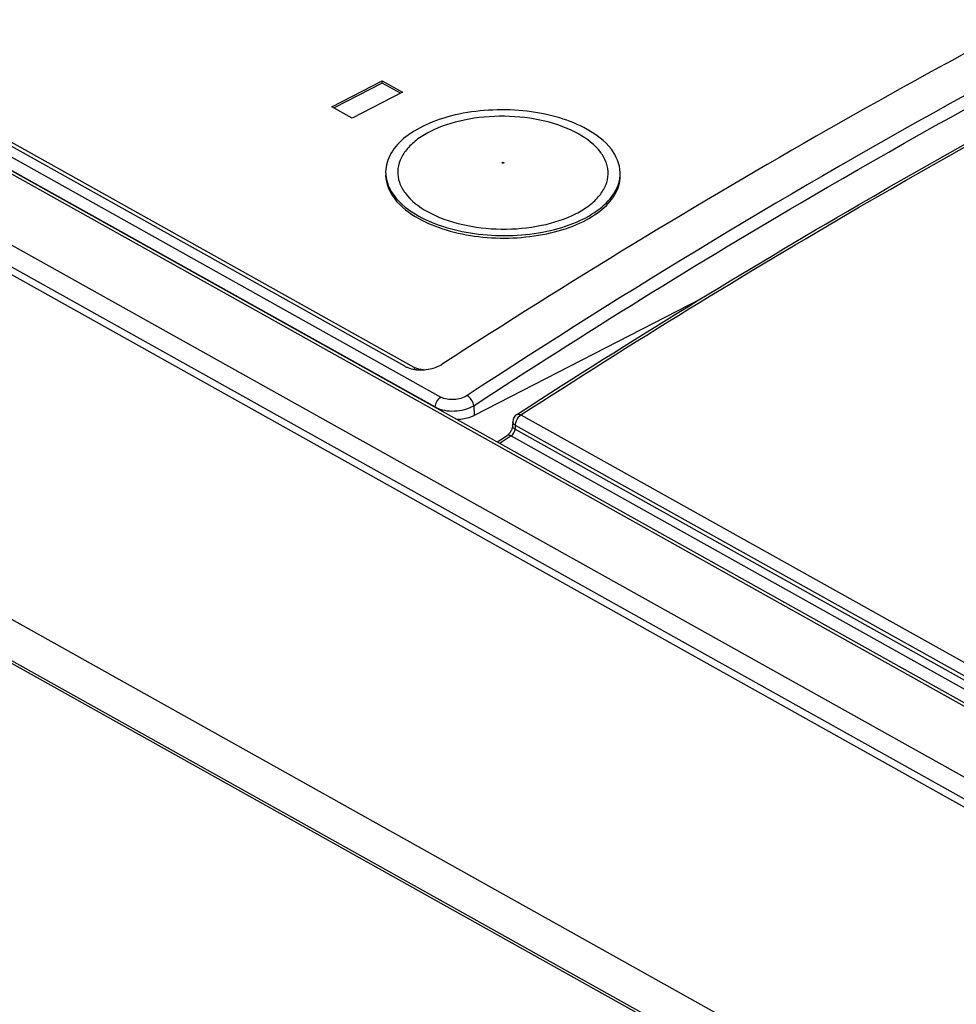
# Model space of a CAD drawing. Header units: millimetres. Extents: x 0 to 2100, y 0 to 1485.
# Tile 16 of 26: x 1742 to 1774, y 654 to 687. Entities that reach past the tile are written whole.
import ezdxf

# ---------------------------------------------------------------- set-up
doc = ezdxf.new("R2010")
doc.units = ezdxf.units.MM
doc.header["$LTSCALE"] = 115.5
doc.layers.add('CHAMFERS', color=7, linetype='CONTINUOUS')
doc.layers.add('DATUM_AXIS', color=7, linetype='CONTINUOUS')

msp = doc.modelspace()

# ---------------------------------------------------------------- linework, layer by layer
at = {"layer": 'CHAMFERS', "color": 7, "linetype": 'CONTINUOUS'}
for p, q in [((1932.122, 572.076), (1690.312, 707.213)), ((1922.028, 565.961), (1680.217, 701.098)), ((1920.663, 565.223), (1678.852, 700.36)), ((1921.466, 564.869), (1679.656, 700.006))]:
    msp.add_line(p, q, dxfattribs=at)
at = {"layer": 'DATUM_AXIS', "color": 7, "linetype": 'CONTINUOUS'}
for p, q in [((1785.268, 657.583), (1693.697, 708.758)), ((1693.867, 708.782), (1785.438, 657.607)), ((1694.785, 708.728), (1756.021, 674.506)), ((1694.593, 708.387), (1755.829, 674.166)), ((1754.791, 675.558), (1696.617, 708.068)), ((1755.112, 675.516), (1697.147, 707.91)), ((1691.707, 707.449), (1783.308, 656.258)), ((1782.995, 655.682), (1691.377, 706.883)), ((1752.297, 684.411), (1754.021, 685.298)), ((1754.02, 685.213), (1752.375, 684.368)), ((1754.02, 685.213), (1754.021, 685.298)), ((1754.637, 684.868), (1754.02, 685.213)), ((1754.021, 685.298), (1754.716, 684.909)), ((1754.716, 684.909), (1752.993, 684.022)), ((1752.993, 684.022), (1752.297, 684.411)), ((1764.896, 677.855), (1757.149, 673.871)), ((1754.803, 675.551), (1754.791, 675.558)), ((1754.791, 675.558), (1754.803, 675.551)), ((1755.112, 675.516), (1755.112, 675.45)), ((1756.025, 675.602), (1756.065, 675.628)), ((1757.142, 674.211), (1757.149, 673.871)), ((1758.607, 673.908), (1758.701, 673.969)), ((1758.747, 673.895), (1786.485, 658.394)), ((1758.465, 673.526), (1758.464, 673.511)), ((1758.47, 673.667), (1758.465, 673.525)), ((1758.554, 673.534), (1758.55, 673.424)), ((1758.554, 673.55), (1758.554, 673.534)), ((1758.554, 673.55), (1786.292, 658.048)), ((1758.106, 673.084), (1758.219, 673.158)), ((1758.219, 673.158), (1758.275, 673.194)), ((1758.415, 673.182), (1758.245, 673.071)), ((1758.423, 673.375), (1758.41, 673.349)), ((1758.415, 673.182), (1786.201, 657.653)), ((1758.55, 673.424), (1758.55, 673.408)), ((1758.55, 673.408), (1786.299, 657.9)), ((1757.939, 672.975), (1758.106, 673.084)), ((1758.076, 672.96), (1758.025, 672.927)), ((1758.245, 673.071), (1758.076, 672.96))]:
    msp.add_line(p, q, dxfattribs=at)
for points in [[(1758.464, 673.511), (1758.462, 673.493), (1758.458, 673.473), (1758.452, 673.451), (1758.444, 673.426)], [(1758.41, 673.349), (1758.395, 673.324), (1758.379, 673.3), (1758.363, 673.278), (1758.346, 673.257), (1758.329, 673.239), (1758.312, 673.223), (1758.297, 673.21), (1758.283, 673.199), (1758.275, 673.194)], [(1758.444, 673.426), (1758.435, 673.401), (1758.423, 673.375)]]:
    msp.add_lwpolyline(points, dxfattribs=at)
for centre, radius, start, end in [((1760.982, 682.137), 1.152, 359.5738, 1.4311), ((1755.359, 675.958), 0.506, 240.8553, 244.9456), ((1755.529, 676.457), 0.987, 299.4231, 302.8788), ((1755.329, 676.744), 1.312, 261.0379, 263.8447), ((1758.77, 673.656), 0.3, 123.3739, 177.4075), ((1758.557, 673.664), 0.0871, 177.908, 184.2537), ((1758.879, 673.542), 0.324, 174.2609, 178.6772)]:
    msp.add_arc(centre, radius, start, end, dxfattribs=at)
for points, knots in [([(1803.281, 698.408), (1799.368, 696.942), (1783.264, 690.328), (1767.973, 681.802), (1756.91, 674.557)], [0, 0, 0, 0, 0.240088, 1, 1, 1, 1]), ([(1757.142, 674.211), (1760.926, 676.689), (1775.696, 685.852), (1791.421, 693.524), (1803.463, 698.036)], [0, 0, 0, 0, 0.260219, 1, 1, 1, 1]), ([(1758.701, 673.969), (1762.495, 676.424), (1777.264, 685.498), (1792.926, 693.164), (1804.904, 697.72)], [0, 0, 0, 0, 0.260723, 1, 1, 1, 1]), ([(1758.747, 673.895), (1762.54, 676.351), (1777.301, 685.429), (1792.956, 693.1), (1804.927, 697.662)], [0, 0, 0, 0, 0.260743, 1, 1, 1, 1]), ([(1791.796, 695.015), (1788.789, 693.697), (1776.492, 687.979), (1764.692, 681.211), (1756.065, 675.628)], [0, 0, 0, 0, 0.24214, 1, 1, 1, 1]), ([(1761.007, 683.636), (1760.712, 683.801), (1760.043, 684.068), (1758.952, 684.285), (1757.794, 684.328), (1756.664, 684.194), (1755.654, 683.893), (1754.843, 683.447), (1754.286, 682.878), (1754.136, 682.405), (1754.135, 682.188)], [0, 0, 0, 0, 0.128795, 0.272021, 0.421596, 0.568331, 0.703514, 0.820615, 0.917555, 1, 1, 1, 1]), ([(1760.711, 683.483), (1760.353, 683.683), (1759.52, 683.976), (1758.19, 684.128), (1756.853, 684.011), (1755.835, 683.688), (1755.191, 683.295), (1754.84, 682.967), (1754.612, 682.602), (1754.524, 682.209), (1754.588, 681.814), (1754.881, 681.287), (1755.271, 680.995), (1755.559, 680.834)], [0, 0, 0, 0, 0.139375, 0.295538, 0.452215, 0.592979, 0.653794, 0.707419, 0.754718, 0.798083, 0.841209, 0.887881, 1, 1, 1, 1]), ([(1762.134, 682.166), (1762.127, 682.448), (1761.85, 683.078), (1761.318, 683.462), (1761.007, 683.636)], [0, 0, 0, 0, 0.442382, 1, 1, 1, 1]), ([(1755.559, 680.834), (1755.917, 680.634), (1756.749, 680.341), (1758.079, 680.189), (1759.417, 680.306), (1760.435, 680.629), (1761.078, 681.022), (1761.429, 681.35), (1761.658, 681.715), (1761.745, 682.108), (1761.681, 682.503), (1761.388, 683.03), (1760.998, 683.322), (1760.711, 683.483)], [0, 0, 0, 0, 0.139375, 0.295538, 0.452215, 0.592979, 0.653794, 0.707419, 0.754718, 0.798083, 0.841209, 0.887881, 1, 1, 1, 1]), ([(1754.135, 682.188), (1754.134, 682.049), (1754.187, 681.755), (1754.516, 681.179), (1754.945, 680.858), (1755.262, 680.681)], [0, 0, 0, 0, 0.213513, 0.445015, 1, 1, 1, 1]), ([(1758.115, 682.484), (1758.11, 682.487), (1758.102, 682.497), (1758.124, 682.518), (1758.147, 682.515), (1758.16, 682.508)], [0, 0, 0, 0, 0.199542, 0.403095, 1, 1, 1, 1]), ([(1758.16, 682.508), (1758.164, 682.505), (1758.173, 682.495), (1758.151, 682.475), (1758.128, 682.477), (1758.115, 682.484)], [0, 0, 0, 0, 0.199525, 0.403121, 1, 1, 1, 1]), ([(1754.135, 682.067), (1754.142, 681.784), (1754.419, 681.155), (1754.951, 680.77), (1755.262, 680.597)], [0, 0, 0, 0, 0.442379, 1, 1, 1, 1]), ([(1755.262, 680.681), (1755.557, 680.516), (1756.227, 680.249), (1757.317, 680.032), (1758.475, 679.989), (1759.605, 680.123), (1760.616, 680.424), (1761.427, 680.87), (1761.984, 681.439), (1762.133, 681.912), (1762.135, 682.129)], [0, 0, 0, 0, 0.128795, 0.272021, 0.421596, 0.568331, 0.703514, 0.820615, 0.917555, 1, 1, 1, 1]), ([(1755.262, 680.597), (1755.557, 680.432), (1756.226, 680.164), (1757.317, 679.948), (1758.475, 679.904), (1759.605, 680.039), (1760.615, 680.339), (1761.426, 680.785), (1761.983, 681.354), (1762.132, 681.828), (1762.134, 682.044)], [0, 0, 0, 0, 0.128795, 0.27202, 0.421595, 0.568329, 0.703513, 0.820615, 0.917555, 1, 1, 1, 1]), ([(1755.428, 675.434), (1755.402, 675.435), (1755.305, 675.444), (1755.209, 675.469), (1755.144, 675.5)], [0, 0, 0, 0, 0.265109, 1, 1, 1, 1]), ([(1755.72, 675.48), (1755.747, 675.487), (1755.848, 675.517), (1755.946, 675.559), (1756.014, 675.597)], [0, 0, 0, 0, 0.259624, 1, 1, 1, 1]), ([(1756.91, 674.557), (1756.78, 674.472), (1756.472, 674.388), (1756.152, 674.432), (1756.021, 674.506)], [0, 0, 0, 0, 0.508371, 1, 1, 1, 1]), ([(1757.142, 674.211), (1757.137, 674.245), (1757.098, 674.381), (1757.004, 674.505), (1756.91, 674.557)], [0, 0, 0, 0, 0.241228, 1, 1, 1, 1]), ([(1755.829, 674.166), (1756.023, 674.057), (1756.491, 673.985), (1756.947, 674.092), (1757.142, 674.211)], [0, 0, 0, 0, 0.493709, 1, 1, 1, 1]), ([(1757.149, 673.871), (1757.109, 673.851), (1756.929, 673.774), (1756.732, 673.741), (1756.582, 673.734)], [0, 0, 0, 0, 0.228778, 1, 1, 1, 1]), ([(1758.607, 673.908), (1758.616, 673.914), (1758.662, 673.932), (1758.714, 673.913), (1758.747, 673.895)], [0, 0, 0, 0, 0.213477, 1, 1, 1, 1]), ([(1758.55, 673.408), (1758.537, 673.415), (1758.496, 673.442), (1758.464, 673.491), (1758.465, 673.525)], [0, 0, 0, 0, 0.302572, 1, 1, 1, 1]), ([(1758.555, 673.55), (1758.543, 673.557), (1758.505, 673.582), (1758.473, 673.625), (1758.471, 673.658)], [0, 0, 0, 0, 0.298518, 1, 1, 1, 1]), ([(1758.416, 673.181), (1758.403, 673.188), (1758.36, 673.209), (1758.303, 673.213), (1758.275, 673.194)], [0, 0, 0, 0, 0.304852, 1, 1, 1, 1]), ([(1758.416, 673.181), (1758.418, 673.183), (1758.424, 673.187), (1758.43, 673.191), (1758.433, 673.194)], [0, 0, 0, 0, 0.493226, 1, 1, 1, 1]), ([(1758.547, 673.388), (1758.548, 673.391), (1758.549, 673.398), (1758.549, 673.405), (1758.55, 673.408)], [0, 0, 0, 0, 0.507355, 1, 1, 1, 1])]:
    msp.add_open_spline(points, degree=3, knots=knots, dxfattribs=at)
for points in [[(1754.803, 675.551), (1754.831, 675.536), (1754.861, 675.522), (1754.891, 675.51)], [(1754.891, 675.51), (1754.966, 675.48), (1755.045, 675.46), (1755.125, 675.448)], [(1755.189, 675.439), (1755.365, 675.42), (1755.548, 675.435), (1755.72, 675.48)], [(1755.829, 674.166), (1755.834, 674.296), (1755.912, 674.435), (1756.021, 674.506)], [(1758.747, 673.895), (1758.702, 673.866), (1758.664, 673.825), (1758.634, 673.781)], [(1758.634, 673.781), (1758.593, 673.72), (1758.564, 673.648), (1758.556, 673.575)], [(1758.433, 673.194), (1758.492, 673.24), (1758.536, 673.313), (1758.547, 673.388)]]:
    msp.add_open_spline(points, degree=3, dxfattribs=at)

doc.saveas('drawing.dxf')
